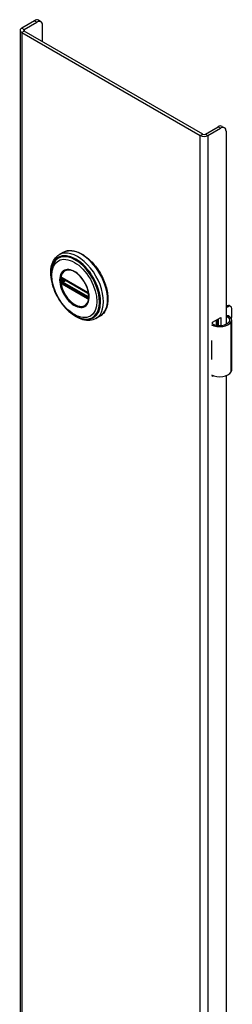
# Model space of a CAD drawing. Header units: inches. Extents: x 0 to 240, y -11 to 156.
# Tile 32 of 34: x 207.19 to 210.6, y 103.4 to 119.18. Entities that reach past the tile are written whole.
import ezdxf

# ---------------------------------------------------------------- set-up
doc = ezdxf.new("R2010")
doc.units = ezdxf.units.IN
doc.header["$LTSCALE"] = 14.423415
doc.header["$MEASUREMENT"] = 0
doc.layers.add('Visible Edges(ANSI)', color=7, linetype='Continuous', lineweight=25)
doc.layers.add('Visible Tangent Edges(ANSI)', color=7, linetype='Continuous', lineweight=25)

msp = doc.modelspace()

# ---------------------------------------------------------------- linework, layer by layer
at = {"layer": 'Visible Edges(ANSI)'}
for p, q in [((207.4234, 119.167), (207.219, 119.049)), ((207.2579, 119.0266), (207.4622, 119.1446)), ((207.5247, 119.1508), (207.4859, 119.1732)), ((207.5506, 118.8323), (207.5506, 119.0935)), ((207.1938, 119.0139), (207.1938, 60.2262)), ((207.219, 118.9788), (210.0814, 117.3262)), ((210.1203, 117.3487), (207.2579, 119.0013)), ((210.1641, 117.3487), (210.3685, 117.4667)), ((210.203, 117.3262), (210.4073, 117.4442)), ((210.431, 117.4729), (210.4698, 117.4504)), ((210.4957, 117.3932), (210.4957, 114.3001)), ((207.8814, 115.4512), (207.8173, 115.4142)), ((207.8675, 115.0376), (207.8624, 115.0404)), ((207.8675, 115.0376), (208.2755, 114.802)), ((208.2825, 114.7942), (207.8744, 115.0298)), ((208.2806, 114.799), (208.2755, 114.802)), ((208.2914, 114.7866), (208.2926, 114.7837)), ((208.2915, 114.7414), (208.2915, 114.7787)), ((208.2926, 114.7837), (208.2932, 114.782)), ((208.2945, 114.7683), (208.2945, 114.7313)), ((208.2945, 114.7313), (208.2944, 114.7254)), ((210.4957, 114.5858), (210.5112, 114.5947)), ((210.5321, 114.5827), (210.4957, 114.5617)), ((210.5506, 114.5986), (210.5715, 114.5866)), ((210.5878, 114.43), (210.5878, 114.5505)), ((208.4719, 114.4283), (208.4079, 114.3913)), ((210.2765, 114.3321), (210.4109, 114.4097)), ((210.2765, 114.3004), (210.2765, 114.3321)), ((210.34, 114.2831), (210.34, 114.3688)), ((210.34, 114.299), (210.3598, 114.3104)), ((210.3598, 114.2863), (210.3511, 114.2813)), ((210.3598, 114.3802), (210.3598, 114.2802)), ((210.372, 114.2792), (210.372, 114.3872)), ((210.4109, 114.4097), (210.4109, 114.2793)), ((210.5852, 113.5644), (210.5852, 114.3681)), ((210.261, 114.0404), (210.261, 114.0091)), ((210.5878, 113.8755), (210.5878, 113.996)), ((210.261, 113.7664), (210.261, 113.735)), ((210.2765, 113.465), (210.2765, 113.4788)), ((210.2911, 113.4734), (210.2765, 113.465)), ((210.4957, 113.4755), (210.4957, 88.3764))]:
    msp.add_line(p, q, dxfattribs=at)
at = {"layer": 'Visible Edges(ANSI)', "flags": 128}
for points in [[(207.6997, 114.9856), (207.693, 115.0202), (207.688, 115.0543), (207.6849, 115.0878), (207.6835, 115.1207), (207.6841, 115.1527), (207.6865, 115.1838), (207.6908, 115.2138), (207.697, 115.2427), (207.7053, 115.2702), (207.7154, 115.2964), (207.7276, 115.3209), (207.7418, 115.3437), (207.7579, 115.3646), (207.776, 115.3835), (207.7958, 115.4), (207.8173, 115.4142)], [(207.8814, 115.4512), (207.8972, 115.4594), (207.9137, 115.4663), (207.9309, 115.4719), (207.9486, 115.4761), (207.9669, 115.4789), (207.9856, 115.4803), (208.0047, 115.4804), (208.0241, 115.4791), (208.0438, 115.4765), (208.0638, 115.4726), (208.084, 115.4674), (208.1044, 115.4609), (208.1248, 115.4532), (208.1454, 115.4443), (208.1659, 115.4342), (208.1865, 115.4229), (208.207, 115.4105), (208.2274, 115.3969), (208.2477, 115.3824), (208.2678, 115.3667), (208.2876, 115.3501), (208.3072, 115.3325), (208.3265, 115.3141), (208.3454, 115.2947), (208.3639, 115.2745), (208.382, 115.2536), (208.3996, 115.2319), (208.4167, 115.2095), (208.4332, 115.1865), (208.4492, 115.163), (208.4645, 115.1389), (208.4791, 115.1144), (208.4931, 115.0894), (208.5063, 115.0641), (208.5187, 115.0386), (208.5303, 115.0127), (208.5412, 114.9868), (208.5511, 114.9607), (208.5602, 114.9345), (208.5684, 114.9084), (208.5757, 114.8823), (208.5821, 114.8564), (208.5875, 114.8306), (208.592, 114.8051), (208.5955, 114.7799), (208.598, 114.7551), (208.5995, 114.7306), (208.6, 114.7067), (208.5995, 114.6832), (208.598, 114.6604), (208.5954, 114.6381), (208.5919, 114.6165), (208.5873, 114.5957), (208.5817, 114.5756), (208.5751, 114.5563), (208.5675, 114.5379), (208.5589, 114.5205), (208.5493, 114.504), (208.5387, 114.4885), (208.5271, 114.4741), (208.5146, 114.4608), (208.5012, 114.4487), (208.487, 114.4379), (208.4719, 114.4283)], [(207.7269, 115.2747), (207.7204, 115.2615), (207.7145, 115.2478), (207.7093, 115.2336), (207.7046, 115.219), (207.697, 115.1886), (207.6919, 115.1567), (207.6891, 115.1235), (207.6886, 115.0892), (207.6904, 115.0539), (207.6944, 115.0178), (207.7006, 114.9811), (207.7089, 114.9439), (207.7194, 114.9065), (207.7318, 114.869), (207.7461, 114.8316), (207.7623, 114.7946), (207.7803, 114.7581), (207.7999, 114.7222), (207.8211, 114.6873), (207.8438, 114.6535), (207.8678, 114.621), (207.8929, 114.5898), (207.9192, 114.5603), (207.9464, 114.5326), (207.9744, 114.5068), (208.0031, 114.4831), (208.0324, 114.4616), (208.062, 114.4424), (208.092, 114.4256), (208.1222, 114.4114), (208.1523, 114.4), (208.1825, 114.3913), (208.1974, 114.388), (208.2124, 114.3855), (208.2272, 114.3838), (208.2419, 114.3828)], [(208.2648, 114.6278), (208.2734, 114.6414), (208.2807, 114.6567), (208.2866, 114.6735), (208.2911, 114.6917), (208.294, 114.7113), (208.2955, 114.7321), (208.2954, 114.7539), (208.2938, 114.7765), (208.2906, 114.7999), (208.2858, 114.8239), (208.2796, 114.8482), (208.2719, 114.8727), (208.2629, 114.8972), (208.2524, 114.9217), (208.2407, 114.9458), (208.2278, 114.9693), (208.2138, 114.9923), (208.1988, 115.0145), (208.1828, 115.0358), (208.1662, 115.0559), (208.1488, 115.0748), (208.1308, 115.0923), (208.1124, 115.1084), (208.0938, 115.1228), (208.075, 115.1356), (208.0561, 115.1466), (208.0374, 115.1557), (208.019, 115.1629), (208.0009, 115.1681), (207.9834, 115.1714), (207.9666, 115.1727), (207.9506, 115.1721)], [(207.8624, 115.0404), (207.8606, 115.0413), (207.8593, 115.0416)], [(207.8744, 115.0298), (207.8734, 115.0303), (207.8731, 115.0304)], [(208.2806, 114.799), (208.2839, 114.7965), (208.2873, 114.7929)], [(208.2915, 114.7787), (208.2908, 114.7826), (208.2887, 114.7875), (208.2856, 114.7917), (208.2825, 114.7942)], [(208.2873, 114.7929), (208.2895, 114.7899), (208.2914, 114.7866)], [(208.2913, 114.74), (208.2914, 114.7403), (208.2915, 114.7414)], [(208.2944, 114.7254), (208.2942, 114.723), (208.2939, 114.722)], [(208.4079, 114.3913), (208.3849, 114.3798), (208.3606, 114.3709), (208.3352, 114.3647), (208.3091, 114.3611), (208.2822, 114.3603), (208.2549, 114.362), (208.2272, 114.3663), (208.1992, 114.3729), (208.1711, 114.3819), (208.1429, 114.3932), (208.1148, 114.4067), (208.0868, 114.4222), (208.059, 114.4398), (208.0315, 114.4593), (208.0045, 114.4807), (207.9779, 114.5038)], [(210.5431, 114.43), (210.5413, 114.431), (210.5394, 114.432), (210.5375, 114.433), (210.5355, 114.4338), (210.5335, 114.4346), (210.5315, 114.4353), (210.5295, 114.4359), (210.5274, 114.4364), (210.5253, 114.4368), (210.5232, 114.4371), (210.5211, 114.4373), (210.519, 114.4374), (210.5169, 114.4373), (210.5148, 114.4372), (210.5128, 114.437), (210.5107, 114.4366), (210.5087, 114.4362), (210.5067, 114.4356), (210.5047, 114.435), (210.5028, 114.4343), (210.501, 114.4335), (210.4992, 114.4326), (210.4974, 114.4317), (210.4957, 114.4306)], [(210.4957, 114.4191), (210.4973, 114.4196), (210.4988, 114.4199), (210.5004, 114.4202), (210.502, 114.4204), (210.5035, 114.4206), (210.505, 114.4206), (210.5066, 114.4207), (210.5081, 114.4206), (210.5096, 114.4205), (210.5111, 114.4203), (210.5126, 114.4201), (210.5141, 114.4198), (210.5156, 114.4194), (210.5171, 114.419), (210.5186, 114.4185), (210.5201, 114.4179), (210.5216, 114.4173), (210.5231, 114.4167), (210.5245, 114.4159), (210.526, 114.4151), (210.5274, 114.4143), (210.5287, 114.4134), (210.5301, 114.4124), (210.5314, 114.4114)]]:
    msp.add_lwpolyline(points, dxfattribs=at)
at = {"layer": 'Visible Edges(ANSI)'}
for centre, major_axis, start_param, end_param in [((207.4234, 119.065), (0.0625, 0.1083), 0, 0.7853982), ((207.2798, 119.0139), (-0.086, 0), 5.4977871, 7.0685835), ((207.2798, 119.0139), (-0.031, 0), 5.4977871, 7.0685835), ((207.4622, 119.0425), (0.0625, 0.1083), 5.4977871, 7.0685835), ((210.3685, 117.3646), (0.0625, 0.1083), 0, 0.7853982), ((210.4073, 117.3421), (0.0625, 0.1083), 5.4977871, 7.0685835), ((210.1422, 117.3613), (0.086, 0), 3.9269908, 5.4977871), ((210.1422, 117.3613), (0.031, 0), 3.9269908, 5.4977871), ((210.5112, 114.5304), (0.0394, 0.0682), 0, 0.7853982), ((210.5321, 114.5184), (0.0394, 0.0682), 5.4977871, 7.0685835), ((210.3904, 114.3752), (0.1969, 0), 3.9833715, 5.9647502), ((210.3904, 114.3752), (0.1673, 0), 3.9641341, 5.9647502), ((210.4278, 114.3681), (0.128, 0), 5.9647502, 6.9099467), ((210.4278, 114.3681), (0.1575, 0), 5.9647502, 7.0321027), ((210.5321, 114.3978), (-0.0394, -0.0682), 1.8110116, 2.3561945), ((210.3904, 114.126), (0.1969, 0), 3.9833715, 3.9951945), ((210.3213, 114.049), (-0.0917, 0), 0.8282349, 0.8536019), ((210.5321, 113.9639), (-0.0394, -0.0682), 2.3561945, 2.6586496), ((210.5321, 113.8433), (-0.0394, -0.0682), 2.0537393, 2.3561945), ((210.3904, 113.8207), (-0.1969, 0), 0.8417789, 0.8536019), ((210.3213, 113.8063), (0.0917, 0), 3.9698275, 3.9951945), ((210.3904, 113.5715), (0.1969, 0), 3.9833715, 5.9647502), ((210.4278, 113.5644), (0.1575, 0), 5.9647502, 6.2831853)]:
    msp.add_ellipse(centre, major_axis=major_axis, ratio=0.5773503, start_param=start_param, end_param=end_param, dxfattribs=at)
at = {"layer": 'Visible Tangent Edges(ANSI)'}
for p, q in [((207.219, 119.049), (207.2579, 119.0266)), ((207.2579, 119.0266), (207.2579, 119.0013)), ((207.4234, 119.167), (207.4622, 119.1446)), ((207.2579, 119.0013), (207.219, 118.9788)), ((207.219, 118.9788), (207.219, 60.1911)), ((210.3685, 117.4667), (210.4073, 117.4442)), ((210.0814, 117.3262), (210.1203, 117.3487)), ((210.0814, 58.5385), (210.0814, 117.3262)), ((210.1641, 117.3487), (210.203, 117.3262)), ((210.203, 117.3262), (210.203, 58.5385)), ((207.8595, 114.9886), (207.8595, 115.0258)), ((207.869, 114.9583), (207.8638, 114.9612)), ((208.2735, 114.8065), (207.8654, 115.0421)), ((207.8654, 114.9492), (208.2735, 114.7136)), ((208.277, 114.7227), (207.869, 114.9583)), ((207.8722, 115.0262), (207.8768, 115.0285)), ((207.8722, 114.989), (207.8722, 115.0262)), ((207.9087, 115.0101), (207.8722, 114.989)), ((207.8725, 115.0333), (208.2805, 114.7977)), ((208.2805, 114.7306), (207.8725, 114.9662)), ((207.8791, 114.9769), (207.9226, 115.002)), ((208.2872, 114.7413), (207.8791, 114.9769)), ((208.2935, 114.7753), (208.2935, 114.738)), ((208.2821, 114.7197), (208.277, 114.7227)), ((208.2915, 114.7442), (208.2872, 114.7413)), ((208.294, 114.7129), (208.2943, 114.714)), ((210.5112, 114.5947), (210.5321, 114.5827)), ((210.5314, 114.4114), (210.5431, 114.43)), ((210.5773, 113.536), (210.5773, 114.3396)), ((210.261, 114.0091), (210.261, 113.7664))]:
    msp.add_line(p, q, dxfattribs=at)
at = {"layer": 'Visible Tangent Edges(ANSI)', "flags": 128}
for points in [[(207.8265, 115.0101), (207.8281, 114.977), (207.8331, 114.9423), (207.8413, 114.9067), (207.8525, 114.8707), (207.8667, 114.8347), (207.8837, 114.7991), (207.9032, 114.7647), (207.9249, 114.7319), (207.9486, 114.701), (207.9738, 114.6725), (208.0003, 114.6468), (208.0277, 114.6245), (208.0555, 114.6057), (208.0835, 114.5906), (208.1111, 114.5793), (208.1381, 114.5721), (208.1641, 114.5692), (208.1886, 114.5707), (208.2113, 114.5765), (208.2318, 114.5865), (208.25, 114.6005), (208.2657, 114.6182), (208.2785, 114.6395), (208.2883, 114.6641), (208.2948, 114.6917), (208.2981, 114.722), (208.298, 114.7543), (208.2946, 114.7882), (208.2881, 114.8234), (208.2784, 114.8592), (208.2656, 114.8954), (208.2499, 114.9313), (208.2315, 114.9663), (208.2109, 115), (208.1882, 115.0319), (208.1637, 115.0616), (208.1379, 115.0886), (208.1109, 115.1126), (208.0832, 115.1333), (208.0552, 115.1504), (208.0273, 115.1636), (207.9999, 115.1728), (207.9734, 115.1776), (207.9482, 115.1782), (207.9246, 115.1746), (207.9029, 115.1668), (207.8835, 115.1548), (207.8666, 115.1389), (207.8524, 115.1192), (207.8411, 115.0962), (207.833, 115.0701), (207.8281, 115.0412), (207.8265, 115.0101)], [(207.8377, 115.009), (207.8379, 115.0203), (207.8385, 115.0313), (207.8396, 115.0421), (207.8411, 115.0525), (207.843, 115.0626), (207.8453, 115.0724), (207.8481, 115.0818), (207.8512, 115.0908), (207.8548, 115.0995), (207.8588, 115.1077), (207.8631, 115.1155), (207.8679, 115.1228), (207.873, 115.1297), (207.8784, 115.1362), (207.8843, 115.1421), (207.8904, 115.1475), (207.8969, 115.1525), (207.9037, 115.1569), (207.9108, 115.1608), (207.9183, 115.1641), (207.926, 115.1669), (207.9339, 115.1691), (207.9421, 115.1708), (207.9506, 115.172)], [(208.2646, 114.6279), (208.2508, 114.612), (208.2348, 114.5991), (208.2169, 114.5895), (208.1973, 114.5832), (208.176, 114.5804), (208.1534, 114.5813), (208.1298, 114.5856), (208.1055, 114.5934), (208.0807, 114.6045), (208.0558, 114.6186), (208.031, 114.6358), (208.0067, 114.6558), (207.983, 114.6786), (207.9603, 114.7037), (207.9389, 114.7308), (207.9191, 114.7596), (207.9009, 114.7898), (207.8848, 114.8211), (207.8707, 114.853), (207.859, 114.8851), (207.8498, 114.9172), (207.8431, 114.9488), (207.839, 114.9796), (207.8377, 115.009)], [(207.8428, 115.027), (207.8428, 115.0255), (207.8427, 115.024), (207.8427, 115.0225), (207.8427, 115.021), (207.8426, 115.0195), (207.8426, 115.018), (207.8426, 115.0165), (207.8426, 115.0149), (207.8426, 115.0134), (207.8425, 115.0119), (207.8425, 115.0103), (207.8425, 115.0088), (207.8425, 115.0073), (207.8425, 115.0057), (207.8426, 115.0042), (207.8426, 115.0026), (207.8426, 115.0011), (207.8426, 114.9995), (207.8426, 114.9979), (207.8427, 114.9964), (207.8427, 114.9948), (207.8427, 114.9932), (207.8428, 114.9917), (207.8428, 114.9901)], [(207.8431, 115.0327), (207.843, 115.0325), (207.843, 115.0323), (207.843, 115.032), (207.843, 115.0318), (207.843, 115.0316), (207.843, 115.0313), (207.843, 115.0311), (207.843, 115.0308), (207.843, 115.0306), (207.8429, 115.0304), (207.8429, 115.0301), (207.8429, 115.0299), (207.8429, 115.0297), (207.8429, 115.0294), (207.8429, 115.0292), (207.8429, 115.0289), (207.8429, 115.0287), (207.8429, 115.0285), (207.8429, 115.0282), (207.8429, 115.028), (207.8428, 115.0278), (207.8428, 115.0275), (207.8428, 115.0273), (207.8428, 115.027)], [(207.8428, 114.9901), (207.8428, 114.9898), (207.8428, 114.9896), (207.8428, 114.9893), (207.8429, 114.9891), (207.8429, 114.9888), (207.8429, 114.9886), (207.8429, 114.9883), (207.8429, 114.9881), (207.8429, 114.9878), (207.8429, 114.9876), (207.8429, 114.9873), (207.8429, 114.9871), (207.8429, 114.9868), (207.8429, 114.9866), (207.843, 114.9863), (207.843, 114.9861), (207.843, 114.9858), (207.843, 114.9856), (207.843, 114.9853), (207.843, 114.9851), (207.843, 114.9848), (207.843, 114.9845), (207.843, 114.9843), (207.8431, 114.984)], [(207.8448, 115.0428), (207.8447, 115.0424), (207.8446, 115.042), (207.8445, 115.0417), (207.8444, 115.0413), (207.8443, 115.0409), (207.8442, 115.0405), (207.8441, 115.0401), (207.844, 115.0397), (207.8439, 115.0393), (207.8438, 115.0389), (207.8437, 115.0385), (207.8437, 115.0381), (207.8436, 115.0376), (207.8435, 115.0372), (207.8434, 115.0368), (207.8434, 115.0363), (207.8433, 115.0359), (207.8433, 115.0354), (207.8432, 115.035), (207.8432, 115.0345), (207.8431, 115.0341), (207.8431, 115.0336), (207.8431, 115.0332), (207.8431, 115.0327)], [(207.8431, 114.984), (207.8431, 114.9835), (207.8431, 114.9831), (207.8431, 114.9826), (207.8432, 114.9821), (207.8432, 114.9816), (207.8433, 114.9811), (207.8433, 114.9806), (207.8434, 114.9801), (207.8435, 114.9796), (207.8435, 114.9791), (207.8436, 114.9786), (207.8437, 114.9781), (207.8437, 114.9776), (207.8438, 114.9771), (207.8439, 114.9766), (207.844, 114.9761), (207.8441, 114.9756), (207.8442, 114.9751), (207.8443, 114.9746), (207.8444, 114.9742), (207.8445, 114.9737), (207.8446, 114.9732), (207.8447, 114.9727), (207.8448, 114.9722)], [(207.8457, 115.0453), (207.8457, 115.0452), (207.8456, 115.0451), (207.8456, 115.045), (207.8456, 115.0449), (207.8455, 115.0448), (207.8455, 115.0447), (207.8455, 115.0446), (207.8454, 115.0445), (207.8454, 115.0444), (207.8453, 115.0443), (207.8453, 115.0442), (207.8453, 115.0441), (207.8452, 115.044), (207.8452, 115.0439), (207.8452, 115.0438), (207.8451, 115.0437), (207.8451, 115.0436), (207.8451, 115.0434), (207.845, 115.0433), (207.845, 115.0432), (207.8449, 115.0431), (207.8449, 115.043), (207.8449, 115.0429), (207.8448, 115.0428)], [(207.8448, 114.9722), (207.8449, 114.9721), (207.8449, 114.9719), (207.8449, 114.9718), (207.845, 114.9716), (207.845, 114.9715), (207.8451, 114.9713), (207.8451, 114.9712), (207.8451, 114.9711), (207.8452, 114.9709), (207.8452, 114.9708), (207.8452, 114.9706), (207.8453, 114.9705), (207.8453, 114.9703), (207.8453, 114.9702), (207.8454, 114.97), (207.8454, 114.9699), (207.8455, 114.9697), (207.8455, 114.9696), (207.8455, 114.9695), (207.8456, 114.9693), (207.8456, 114.9692), (207.8456, 114.969), (207.8457, 114.9689), (207.8457, 114.9687)], [(207.8509, 115.0474), (207.8507, 115.0474), (207.8504, 115.0474), (207.8502, 115.0473), (207.8499, 115.0473), (207.8497, 115.0472), (207.8495, 115.0472), (207.8492, 115.0471), (207.849, 115.0471), (207.8488, 115.047), (207.8485, 115.0469), (207.8483, 115.0468), (207.8481, 115.0468), (207.8479, 115.0467), (207.8477, 115.0466), (207.8475, 115.0465), (207.8473, 115.0464), (207.8471, 115.0463), (207.8469, 115.0461), (207.8467, 115.046), (207.8465, 115.0459), (207.8463, 115.0458), (207.8461, 115.0456), (207.8459, 115.0455), (207.8457, 115.0453)], [(207.8457, 114.9687), (207.8459, 114.9684), (207.8461, 114.968), (207.8463, 114.9677), (207.8465, 114.9673), (207.8467, 114.967), (207.8469, 114.9666), (207.8471, 114.9663), (207.8473, 114.9659), (207.8475, 114.9656), (207.8477, 114.9652), (207.8479, 114.9649), (207.8481, 114.9646), (207.8483, 114.9642), (207.8485, 114.9639), (207.8488, 114.9635), (207.849, 114.9632), (207.8492, 114.9629), (207.8495, 114.9626), (207.8497, 114.9622), (207.8499, 114.9619), (207.8502, 114.9616), (207.8504, 114.9613), (207.8507, 114.961), (207.8509, 114.9607)], [(207.8506, 115.0325), (207.8506, 115.0328), (207.8506, 115.0331), (207.8506, 115.0334), (207.8506, 115.0337), (207.8506, 115.0341), (207.8507, 115.0344), (207.8507, 115.0347), (207.8508, 115.035), (207.8508, 115.0353), (207.8509, 115.0355), (207.851, 115.0358), (207.8511, 115.0361), (207.8512, 115.0364), (207.8513, 115.0366), (207.8514, 115.0369), (207.8515, 115.0371), (207.8516, 115.0374), (207.8517, 115.0376), (207.8519, 115.0379), (207.852, 115.0381), (207.8521, 115.0383), (207.8523, 115.0385), (207.8524, 115.0387), (207.8526, 115.0389)], [(207.8507, 115.0267), (207.8507, 115.0269), (207.8507, 115.0271), (207.8507, 115.0274), (207.8507, 115.0276), (207.8507, 115.0279), (207.8507, 115.0281), (207.8507, 115.0283), (207.8507, 115.0286), (207.8507, 115.0288), (207.8506, 115.0291), (207.8506, 115.0293), (207.8506, 115.0295), (207.8506, 115.0298), (207.8506, 115.03), (207.8506, 115.0303), (207.8506, 115.0305), (207.8506, 115.0308), (207.8506, 115.031), (207.8506, 115.0312), (207.8506, 115.0315), (207.8506, 115.0317), (207.8506, 115.032), (207.8506, 115.0322), (207.8506, 115.0325)], [(207.8506, 114.9835), (207.8506, 114.9838), (207.8506, 114.984), (207.8506, 114.9843), (207.8506, 114.9845), (207.8506, 114.9848), (207.8506, 114.985), (207.8506, 114.9853), (207.8506, 114.9855), (207.8506, 114.9858), (207.8506, 114.986), (207.8506, 114.9863), (207.8506, 114.9865), (207.8506, 114.9868), (207.8506, 114.987), (207.8507, 114.9873), (207.8507, 114.9875), (207.8507, 114.9878), (207.8507, 114.988), (207.8507, 114.9882), (207.8507, 114.9885), (207.8507, 114.9887), (207.8507, 114.989), (207.8507, 114.9892), (207.8507, 114.9894)], [(207.8526, 114.9751), (207.8524, 114.9755), (207.8523, 114.9758), (207.8522, 114.9762), (207.852, 114.9765), (207.8519, 114.9769), (207.8517, 114.9772), (207.8516, 114.9776), (207.8515, 114.9779), (207.8514, 114.9783), (207.8513, 114.9787), (207.8512, 114.979), (207.8511, 114.9794), (207.851, 114.9797), (207.8509, 114.9801), (207.8508, 114.9804), (207.8508, 114.9808), (207.8507, 114.9811), (207.8507, 114.9815), (207.8506, 114.9818), (207.8506, 114.9822), (207.8506, 114.9825), (207.8506, 114.9828), (207.8506, 114.9832), (207.8506, 114.9835)], [(207.8507, 114.9894), (207.8507, 114.991), (207.8507, 114.9926), (207.8507, 114.9941), (207.8508, 114.9957), (207.8508, 114.9972), (207.8508, 114.9988), (207.8508, 115.0003), (207.8508, 115.0019), (207.8508, 115.0034), (207.8508, 115.005), (207.8508, 115.0065), (207.8508, 115.0081), (207.8508, 115.0096), (207.8508, 115.0112), (207.8508, 115.0127), (207.8508, 115.0143), (207.8508, 115.0158), (207.8508, 115.0174), (207.8508, 115.0189), (207.8508, 115.0205), (207.8507, 115.022), (207.8507, 115.0236), (207.8507, 115.0251), (207.8507, 115.0267)], [(207.8603, 115.045), (207.8598, 115.0452), (207.8594, 115.0454), (207.859, 115.0456), (207.8586, 115.0458), (207.8582, 115.046), (207.8578, 115.0462), (207.8574, 115.0464), (207.857, 115.0465), (207.8566, 115.0466), (207.8562, 115.0468), (207.8558, 115.0469), (207.8554, 115.047), (207.855, 115.0471), (207.8546, 115.0472), (207.8542, 115.0473), (207.8538, 115.0473), (207.8535, 115.0474), (207.8531, 115.0474), (207.8527, 115.0474), (207.8523, 115.0475), (207.852, 115.0475), (207.8516, 115.0475), (207.8513, 115.0475), (207.8509, 115.0474)], [(207.8509, 114.9607), (207.8513, 114.9602), (207.8516, 114.9598), (207.852, 114.9594), (207.8523, 114.959), (207.8527, 114.9585), (207.8531, 114.9581), (207.8535, 114.9577), (207.8539, 114.9574), (207.8542, 114.957), (207.8546, 114.9566), (207.855, 114.9562), (207.8554, 114.9559), (207.8558, 114.9555), (207.8562, 114.9552), (207.8566, 114.9549), (207.857, 114.9545), (207.8574, 114.9542), (207.8578, 114.9539), (207.8582, 114.9536), (207.8586, 114.9533), (207.859, 114.9531), (207.8594, 114.9528), (207.8599, 114.9525), (207.8603, 114.9523)], [(207.8526, 115.0389), (207.8527, 115.039), (207.8527, 115.0391), (207.8528, 115.0391), (207.8528, 115.0392), (207.8529, 115.0392), (207.8529, 115.0393), (207.853, 115.0394), (207.853, 115.0394), (207.8531, 115.0395), (207.8531, 115.0395), (207.8532, 115.0396), (207.8532, 115.0396), (207.8533, 115.0397), (207.8533, 115.0397), (207.8534, 115.0398), (207.8534, 115.0398), (207.8535, 115.0399), (207.8535, 115.0399), (207.8536, 115.04), (207.8536, 115.04), (207.8537, 115.0401), (207.8538, 115.0401), (207.8538, 115.0402), (207.8539, 115.0402)], [(207.8539, 114.9725), (207.8538, 114.9726), (207.8538, 114.9727), (207.8537, 114.9728), (207.8536, 114.9729), (207.8536, 114.973), (207.8535, 114.9731), (207.8535, 114.9732), (207.8534, 114.9733), (207.8534, 114.9735), (207.8533, 114.9736), (207.8533, 114.9737), (207.8532, 114.9738), (207.8532, 114.9739), (207.8531, 114.974), (207.8531, 114.9741), (207.853, 114.9742), (207.853, 114.9743), (207.8529, 114.9744), (207.8529, 114.9746), (207.8528, 114.9747), (207.8528, 114.9748), (207.8527, 114.9749), (207.8527, 114.975), (207.8526, 114.9751)], [(207.8539, 115.0402), (207.854, 115.0403), (207.8541, 115.0404), (207.8542, 115.0405), (207.8544, 115.0406), (207.8545, 115.0407), (207.8546, 115.0408), (207.8548, 115.0409), (207.8549, 115.0409), (207.8551, 115.041), (207.8552, 115.0411), (207.8553, 115.0412), (207.8555, 115.0412), (207.8556, 115.0413), (207.8558, 115.0413), (207.8559, 115.0414), (207.8561, 115.0414), (207.8563, 115.0415), (207.8564, 115.0415), (207.8566, 115.0415), (207.8567, 115.0416), (207.8569, 115.0416), (207.8571, 115.0416), (207.8572, 115.0417), (207.8574, 115.0417)], [(207.8574, 114.9669), (207.8572, 114.9672), (207.8571, 114.9674), (207.8569, 114.9676), (207.8567, 114.9678), (207.8566, 114.968), (207.8564, 114.9682), (207.8563, 114.9685), (207.8561, 114.9687), (207.8559, 114.9689), (207.8558, 114.9691), (207.8556, 114.9694), (207.8555, 114.9696), (207.8553, 114.9698), (207.8552, 114.9701), (207.8551, 114.9703), (207.8549, 114.9705), (207.8548, 114.9708), (207.8546, 114.971), (207.8545, 114.9713), (207.8544, 114.9715), (207.8542, 114.9717), (207.8541, 114.972), (207.854, 114.9722), (207.8539, 114.9725)], [(207.8574, 115.0417), (207.8575, 115.0417), (207.8576, 115.0417), (207.8576, 115.0417), (207.8577, 115.0417), (207.8578, 115.0417), (207.8579, 115.0417), (207.8579, 115.0417), (207.858, 115.0417), (207.8581, 115.0417), (207.8582, 115.0417), (207.8582, 115.0417), (207.8583, 115.0417), (207.8584, 115.0417), (207.8585, 115.0417), (207.8586, 115.0417), (207.8586, 115.0417), (207.8587, 115.0417), (207.8588, 115.0417), (207.8589, 115.0417), (207.859, 115.0417), (207.859, 115.0416), (207.8591, 115.0416), (207.8592, 115.0416), (207.8593, 115.0416)], [(207.8638, 114.9612), (207.8636, 114.9614), (207.8633, 114.9616), (207.863, 114.9617), (207.8627, 114.9619), (207.8624, 114.9621), (207.8622, 114.9623), (207.8619, 114.9625), (207.8616, 114.9628), (207.8613, 114.963), (207.861, 114.9632), (207.8608, 114.9634), (207.8605, 114.9637), (207.8602, 114.9639), (207.86, 114.9642), (207.8597, 114.9644), (207.8594, 114.9647), (207.8592, 114.965), (207.8589, 114.9652), (207.8586, 114.9655), (207.8584, 114.9658), (207.8581, 114.9661), (207.8579, 114.9664), (207.8576, 114.9666), (207.8574, 114.9669)], [(207.8595, 115.0258), (207.8595, 115.026), (207.8595, 115.0263), (207.8595, 115.0266), (207.8595, 115.0268), (207.8596, 115.0271), (207.8596, 115.0273), (207.8596, 115.0276), (207.8596, 115.0278), (207.8596, 115.0281), (207.8596, 115.0283), (207.8596, 115.0285), (207.8597, 115.0288), (207.8597, 115.029), (207.8597, 115.0293), (207.8597, 115.0295), (207.8598, 115.0297), (207.8598, 115.0299), (207.8598, 115.0302), (207.8598, 115.0304), (207.8599, 115.0306), (207.8599, 115.0308), (207.8599, 115.031), (207.86, 115.0312), (207.86, 115.0314)], [(207.86, 114.9822), (207.86, 114.9825), (207.8599, 114.9827), (207.8599, 114.983), (207.8599, 114.9833), (207.8598, 114.9835), (207.8598, 114.9838), (207.8598, 114.9841), (207.8598, 114.9843), (207.8597, 114.9846), (207.8597, 114.9848), (207.8597, 114.9851), (207.8597, 114.9854), (207.8596, 114.9856), (207.8596, 114.9859), (207.8596, 114.9862), (207.8596, 114.9864), (207.8596, 114.9867), (207.8596, 114.987), (207.8596, 114.9872), (207.8595, 114.9875), (207.8595, 114.9878), (207.8595, 114.988), (207.8595, 114.9883), (207.8595, 114.9886)], [(207.86, 115.0314), (207.86, 115.0316), (207.8601, 115.0317), (207.8601, 115.0319), (207.8601, 115.032), (207.8602, 115.0322), (207.8602, 115.0323), (207.8603, 115.0324), (207.8603, 115.0326), (207.8604, 115.0327), (207.8604, 115.0328), (207.8605, 115.033), (207.8605, 115.0331), (207.8606, 115.0332), (207.8606, 115.0334), (207.8607, 115.0335), (207.8608, 115.0336), (207.8608, 115.0337), (207.8609, 115.0338), (207.861, 115.0339), (207.8611, 115.034), (207.8611, 115.0341), (207.8612, 115.0343), (207.8613, 115.0344), (207.8614, 115.0344)], [(207.8614, 114.9776), (207.8613, 114.9778), (207.8612, 114.978), (207.8611, 114.9782), (207.8611, 114.9784), (207.861, 114.9786), (207.8609, 114.9788), (207.8608, 114.979), (207.8608, 114.9792), (207.8607, 114.9794), (207.8606, 114.9796), (207.8606, 114.9798), (207.8605, 114.9799), (207.8605, 114.9801), (207.8604, 114.9803), (207.8604, 114.9805), (207.8603, 114.9807), (207.8603, 114.9809), (207.8602, 114.9811), (207.8602, 114.9813), (207.8601, 114.9815), (207.8601, 114.9817), (207.8601, 114.9819), (207.86, 114.982), (207.86, 114.9822)], [(207.8654, 115.0421), (207.8652, 115.0422), (207.865, 115.0423), (207.8648, 115.0424), (207.8646, 115.0426), (207.8644, 115.0427), (207.8641, 115.0428), (207.8639, 115.0429), (207.8637, 115.0431), (207.8635, 115.0432), (207.8633, 115.0433), (207.8631, 115.0434), (207.8628, 115.0436), (207.8626, 115.0437), (207.8624, 115.0438), (207.8622, 115.0439), (207.862, 115.044), (207.8618, 115.0442), (207.8616, 115.0443), (207.8613, 115.0444), (207.8611, 115.0445), (207.8609, 115.0446), (207.8607, 115.0448), (207.8605, 115.0449), (207.8603, 115.045)], [(207.8603, 114.9523), (207.8605, 114.9522), (207.8607, 114.952), (207.8609, 114.9519), (207.8611, 114.9518), (207.8613, 114.9516), (207.8616, 114.9515), (207.8618, 114.9514), (207.862, 114.9513), (207.8622, 114.9511), (207.8624, 114.951), (207.8626, 114.9509), (207.8628, 114.9507), (207.8631, 114.9506), (207.8633, 114.9505), (207.8635, 114.9504), (207.8637, 114.9502), (207.8639, 114.9501), (207.8641, 114.95), (207.8644, 114.9499), (207.8646, 114.9497), (207.8648, 114.9496), (207.865, 114.9495), (207.8652, 114.9494), (207.8654, 114.9492)], [(207.8639, 115.0359), (207.864, 115.0359), (207.8642, 115.036), (207.8643, 115.036), (207.8644, 115.036), (207.8645, 115.036), (207.8647, 115.036), (207.8648, 115.036), (207.8649, 115.036), (207.8651, 115.036), (207.8652, 115.036), (207.8654, 115.036), (207.8655, 115.036), (207.8656, 115.036), (207.8658, 115.0359), (207.8659, 115.0359), (207.8661, 115.0359), (207.8662, 115.0359), (207.8663, 115.0358), (207.8665, 115.0358), (207.8666, 115.0358), (207.8668, 115.0357), (207.8669, 115.0357), (207.8671, 115.0356), (207.8672, 115.0356)], [(207.8672, 114.9697), (207.8671, 114.9699), (207.8669, 114.97), (207.8668, 114.9701), (207.8666, 114.9702), (207.8665, 114.9704), (207.8663, 114.9705), (207.8662, 114.9706), (207.8661, 114.9708), (207.8659, 114.9709), (207.8658, 114.971), (207.8656, 114.9712), (207.8655, 114.9713), (207.8654, 114.9715), (207.8652, 114.9716), (207.8651, 114.9718), (207.8649, 114.9719), (207.8648, 114.9721), (207.8647, 114.9722), (207.8645, 114.9724), (207.8644, 114.9726), (207.8643, 114.9727), (207.8642, 114.9729), (207.864, 114.9731), (207.8639, 114.9732)], [(207.8672, 115.0356), (207.8674, 115.0355), (207.8676, 115.0355), (207.8678, 115.0354), (207.868, 115.0353), (207.8683, 115.0352), (207.8685, 115.0352), (207.8687, 115.0351), (207.8689, 115.035), (207.8691, 115.0349), (207.8693, 115.0348), (207.8695, 115.0347), (207.8698, 115.0346), (207.87, 115.0345), (207.8702, 115.0344), (207.8704, 115.0343), (207.8707, 115.0342), (207.8709, 115.0341), (207.8711, 115.034), (207.8713, 115.0339), (207.8716, 115.0338), (207.8718, 115.0336), (207.872, 115.0335), (207.8722, 115.0334), (207.8725, 115.0333)], [(207.8725, 114.9662), (207.8722, 114.9663), (207.872, 114.9664), (207.8718, 114.9666), (207.8716, 114.9667), (207.8713, 114.9668), (207.8711, 114.967), (207.8709, 114.9671), (207.8707, 114.9673), (207.8704, 114.9674), (207.8702, 114.9676), (207.87, 114.9677), (207.8698, 114.9679), (207.8696, 114.968), (207.8693, 114.9682), (207.8691, 114.9683), (207.8689, 114.9685), (207.8687, 114.9686), (207.8685, 114.9688), (207.8683, 114.969), (207.868, 114.9691), (207.8678, 114.9693), (207.8676, 114.9694), (207.8674, 114.9696), (207.8672, 114.9697)], [(208.2787, 114.8034), (208.2785, 114.8036), (208.2782, 114.8037), (208.278, 114.8038), (208.2778, 114.8039), (208.2776, 114.8041), (208.2774, 114.8042), (208.2772, 114.8043), (208.2769, 114.8045), (208.2767, 114.8046), (208.2765, 114.8047), (208.2763, 114.8048), (208.2761, 114.805), (208.2759, 114.8051), (208.2757, 114.8052), (208.2754, 114.8053), (208.2752, 114.8055), (208.275, 114.8056), (208.2748, 114.8057), (208.2746, 114.8059), (208.2744, 114.806), (208.2741, 114.8061), (208.2739, 114.8062), (208.2737, 114.8064), (208.2735, 114.8065)], [(208.288, 114.7951), (208.2877, 114.7955), (208.2873, 114.7959), (208.287, 114.7963), (208.2866, 114.7968), (208.2862, 114.7972), (208.2858, 114.7976), (208.2855, 114.798), (208.2851, 114.7983), (208.2847, 114.7987), (208.2843, 114.7991), (208.2839, 114.7995), (208.2835, 114.7998), (208.2831, 114.8002), (208.2827, 114.8005), (208.2823, 114.8008), (208.2819, 114.8012), (208.2815, 114.8015), (208.2811, 114.8018), (208.2807, 114.8021), (208.2803, 114.8024), (208.2799, 114.8027), (208.2795, 114.8029), (208.2791, 114.8032), (208.2787, 114.8034)], [(208.2805, 114.7977), (208.2808, 114.7975), (208.281, 114.7974), (208.2812, 114.7973), (208.2814, 114.7971), (208.2816, 114.797), (208.2819, 114.7968), (208.2821, 114.7967), (208.2823, 114.7965), (208.2825, 114.7964), (208.2827, 114.7962), (208.283, 114.7961), (208.2832, 114.7959), (208.2834, 114.7958), (208.2836, 114.7956), (208.2838, 114.7955), (208.284, 114.7953), (208.2842, 114.7951), (208.2844, 114.795), (208.2847, 114.7948), (208.2849, 114.7947), (208.2851, 114.7945), (208.2853, 114.7943), (208.2855, 114.7942), (208.2857, 114.794)], [(208.2857, 114.794), (208.2858, 114.7939), (208.2859, 114.7938), (208.2861, 114.7936), (208.2862, 114.7935), (208.2864, 114.7934), (208.2865, 114.7933), (208.2867, 114.7931), (208.2868, 114.793), (208.2869, 114.7928), (208.2871, 114.7927), (208.2872, 114.7926), (208.2874, 114.7924), (208.2875, 114.7923), (208.2876, 114.7921), (208.2878, 114.792), (208.2879, 114.7918), (208.288, 114.7917), (208.2882, 114.7915), (208.2883, 114.7913), (208.2884, 114.7912), (208.2886, 114.791), (208.2887, 114.7908), (208.2888, 114.7907), (208.2889, 114.7905)], [(208.2923, 114.7887), (208.2921, 114.789), (208.292, 114.7893), (208.2918, 114.7896), (208.2916, 114.7898), (208.2915, 114.7901), (208.2913, 114.7904), (208.2911, 114.7907), (208.291, 114.7909), (208.2908, 114.7912), (208.2906, 114.7915), (208.2905, 114.7917), (208.2903, 114.792), (208.2901, 114.7923), (208.2899, 114.7925), (208.2897, 114.7928), (208.2895, 114.793), (208.2894, 114.7933), (208.2892, 114.7936), (208.289, 114.7938), (208.2888, 114.7941), (208.2886, 114.7943), (208.2884, 114.7946), (208.2882, 114.7948), (208.288, 114.7951)], [(208.2915, 114.7861), (208.2916, 114.7859), (208.2916, 114.7857), (208.2917, 114.7855), (208.2918, 114.7854), (208.2919, 114.7852), (208.2919, 114.785), (208.292, 114.7848), (208.2921, 114.7846), (208.2921, 114.7844), (208.2922, 114.7842), (208.2923, 114.784), (208.2923, 114.7838), (208.2924, 114.7836), (208.2924, 114.7834), (208.2925, 114.7832), (208.2925, 114.783), (208.2926, 114.7828), (208.2926, 114.7827), (208.2927, 114.7825), (208.2927, 114.7823), (208.2928, 114.7821), (208.2928, 114.7819), (208.2928, 114.7817), (208.2929, 114.7815)], [(208.2929, 114.7815), (208.2929, 114.7813), (208.293, 114.781), (208.293, 114.7808), (208.293, 114.7805), (208.2931, 114.7803), (208.2931, 114.78), (208.2931, 114.7797), (208.2932, 114.7795), (208.2932, 114.7792), (208.2932, 114.779), (208.2933, 114.7787), (208.2933, 114.7784), (208.2933, 114.7782), (208.2933, 114.7779), (208.2934, 114.7776), (208.2934, 114.7774), (208.2934, 114.7771), (208.2934, 114.7768), (208.2934, 114.7766), (208.2934, 114.7763), (208.2934, 114.776), (208.2935, 114.7758), (208.2935, 114.7755), (208.2935, 114.7753)], [(208.2735, 114.7136), (208.2737, 114.7135), (208.2739, 114.7134), (208.2741, 114.7133), (208.2744, 114.7131), (208.2746, 114.713), (208.2748, 114.7129), (208.275, 114.7128), (208.2752, 114.7126), (208.2754, 114.7125), (208.2757, 114.7124), (208.2759, 114.7123), (208.2761, 114.7122), (208.2763, 114.712), (208.2765, 114.7119), (208.2767, 114.7118), (208.2769, 114.7117), (208.2772, 114.7116), (208.2774, 114.7114), (208.2776, 114.7113), (208.2778, 114.7112), (208.278, 114.7111), (208.2782, 114.711), (208.2785, 114.7108), (208.2787, 114.7107)], [(208.2787, 114.7107), (208.2791, 114.7105), (208.2795, 114.7103), (208.2799, 114.7101), (208.2803, 114.7099), (208.2807, 114.7097), (208.2811, 114.7095), (208.2815, 114.7094), (208.2819, 114.7092), (208.2823, 114.7091), (208.2827, 114.7089), (208.2831, 114.7088), (208.2835, 114.7087), (208.2839, 114.7086), (208.2843, 114.7085), (208.2847, 114.7084), (208.2851, 114.7084), (208.2855, 114.7083), (208.2858, 114.7083), (208.2862, 114.7083), (208.2866, 114.7082), (208.287, 114.7082), (208.2873, 114.7082), (208.2877, 114.7083), (208.288, 114.7083)], [(208.2857, 114.7282), (208.2855, 114.7282), (208.2853, 114.7283), (208.2851, 114.7284), (208.2849, 114.7285), (208.2847, 114.7285), (208.2844, 114.7286), (208.2842, 114.7287), (208.284, 114.7288), (208.2838, 114.7289), (208.2836, 114.729), (208.2834, 114.7291), (208.2832, 114.7292), (208.283, 114.7293), (208.2827, 114.7294), (208.2825, 114.7295), (208.2823, 114.7296), (208.2821, 114.7297), (208.2819, 114.7298), (208.2816, 114.7299), (208.2814, 114.7301), (208.2812, 114.7302), (208.281, 114.7303), (208.2808, 114.7304), (208.2805, 114.7306)], [(208.2885, 114.7181), (208.2882, 114.718), (208.288, 114.718), (208.2878, 114.718), (208.2875, 114.718), (208.2872, 114.718), (208.287, 114.7181), (208.2867, 114.7181), (208.2865, 114.7181), (208.2862, 114.7182), (208.2859, 114.7182), (208.2857, 114.7183), (208.2854, 114.7183), (208.2851, 114.7184), (208.2849, 114.7185), (208.2846, 114.7186), (208.2843, 114.7187), (208.284, 114.7188), (208.2838, 114.7189), (208.2835, 114.719), (208.2832, 114.7192), (208.2829, 114.7193), (208.2826, 114.7194), (208.2824, 114.7196), (208.2821, 114.7197)], [(208.2889, 114.7278), (208.2888, 114.7278), (208.2887, 114.7278), (208.2886, 114.7278), (208.2884, 114.7278), (208.2883, 114.7278), (208.2882, 114.7277), (208.288, 114.7277), (208.2879, 114.7277), (208.2878, 114.7277), (208.2876, 114.7277), (208.2875, 114.7278), (208.2874, 114.7278), (208.2872, 114.7278), (208.2871, 114.7278), (208.2869, 114.7278), (208.2868, 114.7278), (208.2867, 114.7279), (208.2865, 114.7279), (208.2864, 114.7279), (208.2862, 114.728), (208.2861, 114.728), (208.2859, 114.7281), (208.2858, 114.7281), (208.2857, 114.7282)], [(208.288, 114.7083), (208.2883, 114.7083), (208.2885, 114.7083), (208.2888, 114.7084), (208.289, 114.7084), (208.2892, 114.7085), (208.2895, 114.7085), (208.2897, 114.7086), (208.2899, 114.7086), (208.2902, 114.7087), (208.2904, 114.7088), (208.2906, 114.7089), (208.2908, 114.7089), (208.291, 114.709), (208.2913, 114.7091), (208.2915, 114.7092), (208.2917, 114.7093), (208.2919, 114.7095), (208.2921, 114.7096), (208.2923, 114.7097), (208.2925, 114.7098), (208.2927, 114.71), (208.2928, 114.7101), (208.293, 114.7102), (208.2932, 114.7104)], [(208.292, 114.7195), (208.2919, 114.7194), (208.2918, 114.7193), (208.2916, 114.7192), (208.2915, 114.7191), (208.2914, 114.719), (208.2912, 114.7189), (208.2911, 114.7189), (208.291, 114.7188), (208.2908, 114.7187), (208.2907, 114.7186), (208.2905, 114.7186), (208.2904, 114.7185), (208.2902, 114.7185), (208.2901, 114.7184), (208.2899, 114.7183), (208.2898, 114.7183), (208.2896, 114.7183), (208.2895, 114.7182), (208.2893, 114.7182), (208.2891, 114.7181), (208.289, 114.7181), (208.2888, 114.7181), (208.2887, 114.7181), (208.2885, 114.7181)], [(208.2929, 114.7323), (208.2928, 114.7322), (208.2928, 114.732), (208.2928, 114.7319), (208.2927, 114.7317), (208.2927, 114.7316), (208.2926, 114.7314), (208.2926, 114.7313), (208.2925, 114.7312), (208.2925, 114.731), (208.2924, 114.7309), (208.2924, 114.7308), (208.2923, 114.7306), (208.2923, 114.7305), (208.2922, 114.7304), (208.2921, 114.7303), (208.2921, 114.7301), (208.292, 114.73), (208.2919, 114.7299), (208.2919, 114.7298), (208.2918, 114.7297), (208.2917, 114.7296), (208.2916, 114.7295), (208.2916, 114.7294), (208.2915, 114.7293)], [(208.2932, 114.7207), (208.2931, 114.7207), (208.2931, 114.7206), (208.2931, 114.7206), (208.293, 114.7205), (208.293, 114.7204), (208.2929, 114.7204), (208.2929, 114.7203), (208.2928, 114.7203), (208.2928, 114.7202), (208.2927, 114.7202), (208.2927, 114.7201), (208.2926, 114.7201), (208.2926, 114.72), (208.2925, 114.72), (208.2925, 114.7199), (208.2924, 114.7199), (208.2924, 114.7198), (208.2923, 114.7198), (208.2923, 114.7197), (208.2922, 114.7197), (208.2922, 114.7196), (208.2921, 114.7196), (208.2921, 114.7195), (208.292, 114.7195)], [(208.2935, 114.738), (208.2935, 114.7378), (208.2935, 114.7375), (208.2934, 114.7373), (208.2934, 114.737), (208.2934, 114.7367), (208.2934, 114.7365), (208.2934, 114.7362), (208.2934, 114.736), (208.2934, 114.7357), (208.2933, 114.7355), (208.2933, 114.7353), (208.2933, 114.735), (208.2933, 114.7348), (208.2932, 114.7345), (208.2932, 114.7343), (208.2932, 114.7341), (208.2931, 114.7339), (208.2931, 114.7336), (208.2931, 114.7334), (208.293, 114.7332), (208.293, 114.733), (208.293, 114.7327), (208.2929, 114.7325), (208.2929, 114.7323)], [(208.2939, 114.722), (208.2939, 114.722), (208.2939, 114.7219), (208.2939, 114.7219), (208.2938, 114.7218), (208.2938, 114.7217), (208.2938, 114.7217), (208.2937, 114.7216), (208.2937, 114.7216), (208.2937, 114.7215), (208.2937, 114.7215), (208.2936, 114.7214), (208.2936, 114.7214), (208.2936, 114.7213), (208.2935, 114.7212), (208.2935, 114.7212), (208.2935, 114.7211), (208.2934, 114.7211), (208.2934, 114.721), (208.2934, 114.721), (208.2933, 114.7209), (208.2933, 114.7209), (208.2933, 114.7208), (208.2932, 114.7208), (208.2932, 114.7207)], [(208.2932, 114.7104), (208.2932, 114.7105), (208.2933, 114.7106), (208.2933, 114.7107), (208.2934, 114.7108), (208.2934, 114.7109), (208.2934, 114.711), (208.2935, 114.7111), (208.2935, 114.7112), (208.2935, 114.7113), (208.2936, 114.7114), (208.2936, 114.7115), (208.2936, 114.7116), (208.2937, 114.7117), (208.2937, 114.7118), (208.2937, 114.7119), (208.2938, 114.712), (208.2938, 114.7121), (208.2938, 114.7122), (208.2939, 114.7123), (208.2939, 114.7125), (208.2939, 114.7126), (208.294, 114.7127), (208.294, 114.7128), (208.294, 114.7129)]]:
    msp.add_lwpolyline(points, dxfattribs=at)
at = {"layer": 'Visible Tangent Edges(ANSI)'}
msp.add_ellipse((208.0625, 114.8738), major_axis=(0.2563, -0.4439), ratio=0.5773503, dxfattribs=at)
for centre, major_axis, ratio, start_param, end_param in [((208.0856, 114.8872), (0.2805, -0.4858), 0.5773503, 5.5128728, 10.1950905), ((208.0782, 114.8829), (-0.274, 0.4746), 0.5773503, 2.7922362, 6.6325418), ((208.1126, 114.9028), (0.2953, -0.5114), 0.5773503, 0, 3.1415927), ((208.1766, 114.9397), (-0.2953, 0.5114), 0.5773503, 3.1415927, 6.2831853), ((208.0695, 114.8779), (-0.1599, 0.277), 0.5773503, 5.5125396, 6.921441), ((207.8334, 115.0141), (0.00984, 0), 0.5773503, 3.9269908, 5.1579502), ((207.8478, 115.0321), (-0.00984, -0.00028), 0.5831536, 1.0281859, 1.8560104), ((207.8478, 114.9949), (-0.00984, 0.00028), 0.571197, 1.0614234, 1.8892479), ((207.8476, 115.038), (-0.00984, -0.00028), 0.5927845, 1.0708953, 1.8574509), ((207.8476, 114.9888), (-0.00984, 0.00027), 0.5613947, 1.1035676, 1.8901232), ((207.8508, 115.0475), (-0.00759, 0.00627), 0.7616592, 1.4055477, 2.3355763), ((207.8508, 114.9766), (-0.00892, -0.00416), 0.2170654, 0.7428986, 1.6729272), ((207.8527, 115.0493), (-0.0063, 0.00756), 0.8124523, 1.4311277, 2.4783252), ((207.8527, 114.9728), (-0.00879, -0.00442), 0.0811662, 0.6178224, 1.66502), ((208.0695, 114.8779), (0.1599, -0.277), 0.5773503, 4.0741333, 6.921441), ((207.8535, 115.027), (0.00984, 0.00024), 0.5918896, 0.8344053, 1.8602075), ((207.8535, 114.9782), (-0.00984, 0.00023), 0.5624063, 4.0033907, 5.0291928), ((207.8536, 115.0212), (0.00984, 0), 0.5773503, 0.9265057, 1.8728012), ((207.8536, 114.984), (0.00984, 0), 0.5773503, 0.9265057, 1.8728012), ((207.8579, 115.0514), (0.0009, -0.0098), 0.7889745, 5.0615561, 6.1087537), ((207.8579, 114.9647), (-0.00768, -0.00616), 0.2102045, 4.6042543, 5.6514519), ((207.8544, 115.0304), (0.00804, -0.00568), 0.7889745, 1.2216292, 2.276839), ((207.8544, 114.9736), (-0.00917, -0.00357), 0.2102045, 3.7733261, 4.8285359), ((207.8569, 115.0319), (-0.0009, 0.0098), 0.7889745, 5.0615561, 6.1087537), ((207.8569, 114.9692), (0.00768, 0.00616), 0.2102045, 4.6042543, 5.6514519), ((207.8654, 115.0303), (0.00984, 0), 0.5773503, 4.0680983, 5.4628806), ((207.8654, 114.9931), (0.00984, 0), 0.5773503, 4.0680983, 5.4628806), ((207.8672, 115.049), (-0.00481, -0.00858), 0.5855254, 5.4905538, 6.2831853), ((207.8672, 114.9563), (0.00503, 0.00846), 0.5690577, 1.3133319, 2.3632244), ((207.8674, 115.0269), (-0.00493, 0.00853), 0.5766475, 6.023109, 6.5432616), ((207.8724, 115.0183), (-0.0099, 0.0171), 0.5766475, 6.1542512, 6.4121194), ((207.8674, 114.9782), (-0.00492, 0.00852), 0.5780539, 1.31072, 1.8308726), ((207.8724, 114.9811), (0.0098, -0.017), 0.5780539, 4.5834549, 4.8413231), ((207.8605, 114.9661), (0.00472, 0.00864), 0.5624063, 4.4347366, 5.4213873), ((207.8724, 115.0461), (-0.00492, -0.00852), 0.5773503, 5.4977871, 6.2831853), ((207.8724, 114.9532), (0.00492, 0.00852), 0.5773503, 1.2975577, 2.3561945), ((207.8605, 115.031), (0.00473, 0.00863), 0.5613395, 5.5484169, 5.9115648), ((207.8656, 114.9633), (0.00492, 0.00852), 0.5773503, 4.4391504, 5.3566796), ((207.8656, 115.0281), (0.00492, 0.00852), 0.5773503, 5.6388947, 5.895546), ((207.8794, 114.9851), (-0.00492, 0.00852), 0.6197342, 0.7860072, 2.3555855), ((207.8794, 115.0223), (-0.00545, 0.00825), 0.5738685, 0.0764913, 0.7504269), ((207.8794, 115.0384), (-0.00492, -0.00852), 0.5773503, 5.6388947, 6.2831853), ((207.8794, 114.969), (-0.00492, -0.00852), 0.5773503, 3.9618974, 5.3566796), ((208.2805, 114.8105), (-0.00492, -0.00852), 0.5773503, 5.4977871, 6.2831853), ((208.2856, 114.8074), (-0.00503, -0.00846), 0.5690578, 5.504817, 6.2831853), ((208.2736, 114.7926), (-0.00492, -0.00852), 0.5773503, 2.497302, 2.7409556), ((208.2874, 114.8028), (-0.00492, -0.00852), 0.5773503, 5.6388947, 6.2831853), ((208.2785, 114.7896), (-0.00511, -0.00841), 0.5929563, 2.4323705, 2.5541911), ((208.295, 114.7991), (-0.00768, -0.00616), 0.2102045, 5.6514519, 6.2831853), ((208.282, 114.7865), (-0.00768, -0.00616), 0.2102045, 2.5098592, 2.5283998), ((208.2855, 114.7856), (0.00492, -0.00852), 0.5780539, 1.31072, 1.8308726), ((208.2804, 114.7827), (-0.0098, 0.017), 0.5780539, 4.5834549, 4.8413231), ((208.3002, 114.791), (-0.00879, -0.00442), 0.0811662, 0, 0.4836395), ((208.2845, 114.7821), (0.00917, 0.00357), 0.2102045, 0.6135006, 0.6317335), ((208.3013, 114.7787), (-0.00984, 0), 0.5773503, 0, 0.6442907), ((208.3019, 114.787), (-0.00927, -0.00332), 0.1523606, 0, 0.2377003), ((208.2855, 114.7776), (0.00984, 0.00022), 0.5929563, 0.6497952, 0.7092222), ((208.2856, 114.7718), (-0.00984, 0), 0.5773503, 3.6986062, 3.7858833), ((208.3044, 114.7685), (-0.00984, -0.00009), 0.5963652, 0.0333102, 0.0520692), ((208.2805, 114.7176), (0.00492, 0.00852), 0.5773503, 1.2975577, 2.3561945), ((208.2736, 114.7277), (0.00492, 0.00852), 0.5773503, 4.4391504, 5.3566796), ((208.2856, 114.7147), (0.00481, 0.00858), 0.5855253, 1.2990686, 2.3489612), ((208.2874, 114.7334), (-0.00492, -0.00852), 0.5773503, 3.9618974, 5.3566796), ((208.2785, 114.7248), (-0.00512, -0.0084), 0.5918896, 1.3205366, 2.3071873), ((208.295, 114.7123), (-0.0009, 0.0098), 0.7889745, 0.8727659, 1.9199634), ((208.2874, 114.7495), (0.00442, -0.00885), 0.5738685, 5.5327584, 6.206694), ((208.282, 114.7238), (0.0009, -0.0098), 0.7889745, 0.8727659, 1.9199634), ((208.2855, 114.7368), (0.00493, -0.00853), 0.5766475, 6.023109, 6.5432616), ((208.2804, 114.7455), (0.0099, -0.0171), 0.5766475, 6.1542512, 6.4121194), ((208.3002, 114.7144), (-0.0063, 0.00756), 0.8124523, 0.3839302, 1.4311277), ((208.3013, 114.7414), (-0.00984, 0), 0.5773503, 0, 0.6442907), ((208.2845, 114.7253), (0.00804, -0.00568), 0.7889745, 0.1664194, 1.2216292), ((208.3019, 114.7162), (-0.00793, 0.00583), 0.826364, 0.1817384, 1.1117669), ((208.2855, 114.7288), (-0.00984, 0.00021), 0.5613395, 3.5577361, 3.8763611), ((208.2856, 114.7346), (-0.00984, 0), 0.5773503, 3.5606793, 3.7858833), ((208.3043, 114.7252), (-0.00984, 0.00023), 0.5582351, 0, 0.3764733), ((208.3044, 114.7312), (-0.00984, 0.00009), 0.5579854, 0, 0.4189218)]:
    msp.add_ellipse(centre, major_axis=major_axis, ratio=ratio, start_param=start_param, end_param=end_param, dxfattribs=at)

doc.saveas('drawing.dxf')
